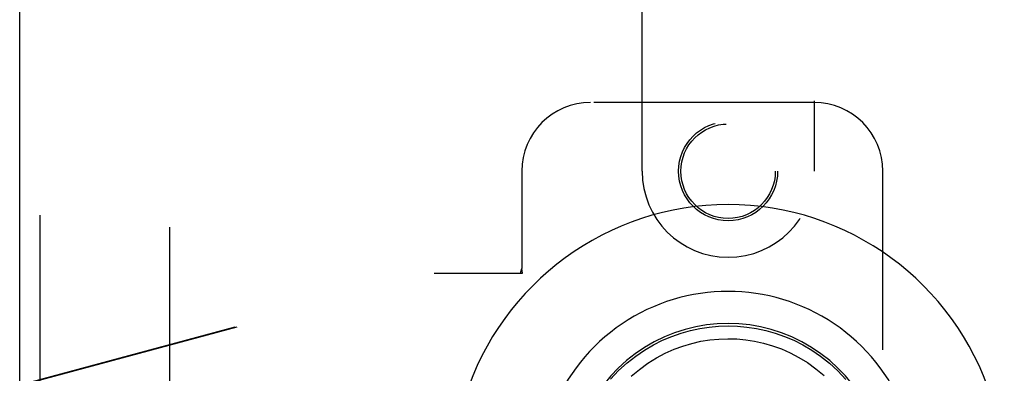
# Model space of a CAD drawing. Header units: inches. Extents: x 0 to 146, y 0 to 94.
# Tile 14 of 22: x 46.66 to 50.24, y 49.61 to 50.89. Entities that reach past the tile are written whole.
import ezdxf

# ---------------------------------------------------------------- set-up
doc = ezdxf.new("R2010")
doc.units = ezdxf.units.IN
doc.header["$LTSCALE"] = 8.008147
doc.header["$MEASUREMENT"] = 0
doc.linetypes.add('HIDDEN', pattern=[0.2, 0.1, -0.1])
doc.layers.add('DEFAULT_2', color=8, linetype='HIDDEN')
doc.layers.add('DOOR_ASSEMBLY_RIGHT', color=7, linetype='CONTINUOUS')

msp = doc.modelspace()

# ---------------------------------------------------------------- linework, layer by layer
at = {"layer": 'DEFAULT_2', "color": 8, "linetype": 'HIDDEN'}
msp.add_line((47.203, 62.95), (47.203, 35.48), dxfattribs=at)
at = {"layer": 'DOOR_ASSEMBLY_RIGHT', "color": 3, "linetype": 'Continuous'}
msp.add_line((46.6585, 34.965), (46.6585, 63.465), dxfattribs=at)
at = {"layer": 'DOOR_ASSEMBLY_RIGHT', "color": 8, "linetype": 'HIDDEN'}
for p, q in [((46.7335, 34.965), (46.7335, 63.465)), ((48.921, 50.34), (48.921, 52.1975)), ((49.546, 52.1975), (49.546, 50.34)), ((49.546, 50.59), (48.7335, 50.59)), ((48.4835, 50.34), (48.4835, 49.9869)), ((49.796, 48.09), (49.796, 50.34)), ((46.6681, 49.5677), (48.1655, 49.97)), ((46.6758, 49.5677), (48.1732, 49.97)), ((48.1655, 49.97), (48.4865, 49.97)), ((48.4791, 49.97), (48.4835, 49.9869)), ((48.4865, 49.97), (48.4835, 49.9869))]:
    msp.add_line(p, q, dxfattribs=at)
at = {"layer": 'DOOR_ASSEMBLY_RIGHT', "color": 7, "linetype": 'Continuous'}
for points in [[(48.8064, 49.5853), (48.8356, 49.6162), (48.8662, 49.644), (48.8978, 49.6689), (48.93, 49.6908), (48.9627, 49.71), (48.9955, 49.7264), (49.0287, 49.7405), (49.0624, 49.7523), (49.0963, 49.7618), (49.1302, 49.7691), (49.1642, 49.7744), (49.1988, 49.7776), (49.2335, 49.7786)], [(49.2335, 49.7786), (49.2677, 49.7776), (49.3021, 49.7745), (49.3365, 49.7692), (49.3707, 49.7618), (49.4045, 49.7523), (49.4382, 49.7405), (49.4718, 49.7263), (49.505, 49.7096), (49.5376, 49.6904), (49.5697, 49.6685), (49.6016, 49.6434), (49.6323, 49.6152), (49.6614, 49.5844)], [(48.8815, 49.5956), (48.9111, 49.6207), (48.9416, 49.6429), (48.973, 49.6624), (49.0048, 49.6793), (49.0369, 49.6937), (49.0693, 49.7056), (49.1019, 49.7152), (49.1346, 49.7226), (49.1672, 49.7279), (49.1998, 49.731), (49.2324, 49.7321), (49.2649, 49.7311), (49.2974, 49.7282), (49.3298, 49.7231), (49.3623, 49.7159), (49.3948, 49.7066), (49.4271, 49.6949), (49.4591, 49.6808), (49.4907, 49.6643), (49.5218, 49.6452), (49.5524, 49.6233), (49.5822, 49.5985)]]:
    msp.add_lwpolyline(points, dxfattribs=at)
at = {"layer": 'DOOR_ASSEMBLY_RIGHT', "color": 8, "linetype": 'HIDDEN'}
for radius in [0.18, 0.1715]:
    msp.add_circle((49.2335, 50.34), radius, dxfattribs=at)
for centre, radius, start, end in [((48.7335, 50.34), 0.25, 90, 180), ((49.546, 50.34), 0.25, 0, 90), ((49.2335, 50.34), 0.3125, 180, 360)]:
    msp.add_arc(centre, radius, start, end, dxfattribs=at)
at = {"layer": 'DOOR_ASSEMBLY_RIGHT', "color": 7, "linetype": 'Continuous'}
for radius, start, end in [(1.0039, 305.5066, 234.4934), (0.689, 347.9703, 192.0297), (0.5727, 353.9465, 186.0535)]:
    msp.add_arc((49.2335, 49.215), radius, start, end, dxfattribs=at)

doc.saveas('drawing.dxf')
